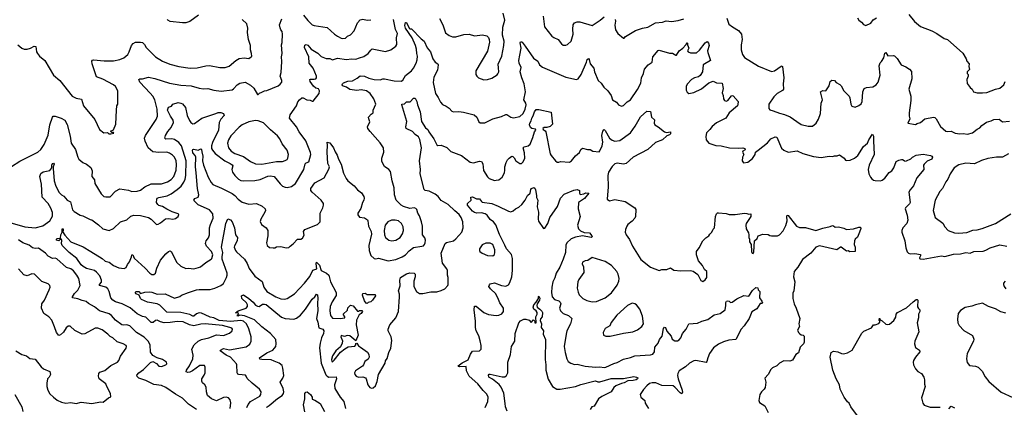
# Model space of a CAD drawing. Extents: x 1603745 to 1745082, y 385868 to 533966.
# Tile 80 of 256: x 1656797 to 1668096, y 394888 to 399332. Entities that reach past the tile are written whole.
import ezdxf

# ---------------------------------------------------------------- set-up
doc = ezdxf.new("R2010")
doc.units = 0

msp = doc.modelspace()

# ---------------------------------------------------------------- linework, layer by layer
at = {"layer": '0CON20XD'}
for points in [[(1661616, 399345), (1661654, 399274), (1661685, 399182), (1661725, 399151), (1661765, 399136), (1661804, 399134), (1661895, 399162), (1661955, 399168), (1662015, 399148), (1662108, 399158), (1662156, 399146), (1662177, 399127), (1662186, 399105), (1662188, 399075), (1662165, 398972), (1662033, 398745), (1662032, 398705), (1662042, 398685), (1662062, 398665), (1662125, 398643), (1662165, 398647), (1662215, 398663), (1662275, 398700), (1662285, 398713), (1662296, 398735), (1662291, 398781), (1662288, 398822), (1662329, 398915), (1662354, 399036), (1662356, 399085), (1662338, 399155), (1662342, 399245), (1662366, 399325), (1662346, 399406)], [(1656705, 397650), (1656799, 397711), (1657005, 397812), (1657040, 397845), (1657078, 397902), (1657124, 398007), (1657142, 398128), (1657172, 398215), (1657181, 398225), (1657205, 398228), (1657275, 398204), (1657315, 398182), (1657342, 398132), (1657376, 397996), (1657387, 397917), (1657439, 397845), (1657464, 397755), (1657476, 397735), (1657521, 397695), (1657564, 397674), (1657615, 397638), (1657630, 397600), (1657627, 397535), (1657654, 397495), (1657659, 397455), (1657732, 397335), (1657764, 397305), (1657785, 397300), (1657835, 397303), (1657895, 397368), (1657945, 397394), (1658045, 397379), (1658085, 397364), (1658146, 397366), (1658182, 397378), (1658234, 397416), (1658305, 397449), (1658425, 397452), (1658495, 397475), (1658535, 397500), (1658567, 397533), (1658594, 397606), (1658598, 397672), (1658592, 397715), (1658573, 397755), (1658550, 397780), (1658515, 397803), (1658485, 397812), (1658395, 397810), (1658325, 397819), (1658272, 397865), (1658238, 397938), (1658231, 397975), (1658240, 398005), (1658365, 398188), (1658379, 398225), (1658376, 398305), (1658349, 398415), (1658325, 398455), (1658295, 398491), (1658176, 398615), (1658163, 398645), (1658175, 398656), (1658205, 398656), (1658275, 398673), (1658347, 398657), (1658515, 398604), (1658645, 398583), (1658765, 398575), (1658855, 398549), (1658905, 398541), (1658955, 398544), (1659025, 398523), (1659111, 398511), (1659235, 398528), (1659252, 398538), (1659294, 398585), (1659324, 398605), (1659385, 398617), (1659445, 398582), (1659485, 398549), (1659525, 398474), (1659535, 398474), (1659550, 398490), (1659575, 398502), (1659606, 398516), (1659635, 398519), (1659763, 398575), (1659788, 398592), (1659806, 398615), (1659806, 398635), (1659786, 398685), (1659796, 398725), (1659806, 398854), (1659803, 398905), (1659809, 398945), (1659800, 399045), (1659808, 399072), (1659814, 399165), (1659810, 399195), (1659793, 399215), (1659785, 399240), (1659780, 399275), (1659806, 399344)], [(1659213, 394873), (1659219, 394938), (1659212, 394975), (1659195, 394995), (1659165, 395004), (1659135, 395000), (1659055, 394961), (1659000, 394985), (1658954, 395025), (1658940, 395065), (1658938, 395118), (1658923, 395145), (1658895, 395168), (1658888, 395188), (1658889, 395215), (1658915, 395255), (1658925, 395285), (1658927, 395347), (1658918, 395368), (1658865, 395366), (1658782, 395308), (1658748, 395292), (1658725, 395289), (1658706, 395296), (1658710, 395315), (1658747, 395365), (1658783, 395445), (1658787, 395487), (1658771, 395555), (1658798, 395605), (1658845, 395646), (1658885, 395666), (1658966, 395684), (1659055, 395718), (1659135, 395712), (1659205, 395737), (1659234, 395765), (1659240, 395785), (1659232, 395795), (1659207, 395805), (1659126, 395826), (1658925, 395847), (1658875, 395842), (1658795, 395822), (1658745, 395834), (1658675, 395867), (1658605, 395872), (1658525, 395860), (1658455, 395857), (1658415, 395867), (1658375, 395889), (1658356, 395884), (1658328, 395862), (1658305, 395861), (1658245, 395921), (1658205, 395930), (1658145, 395959), (1658065, 396029), (1657975, 396073), (1657897, 396097), (1657868, 396118), (1657842, 396145), (1657826, 396216), (1657808, 396248), (1657785, 396265), (1657712, 396285), (1657713, 396295), (1657736, 396324), (1657736, 396345), (1657716, 396395), (1657679, 396439), (1657656, 396456), (1657565, 396479), (1657525, 396502), (1657503, 396523), (1657455, 396595), (1657364, 396665), (1657284, 396745), (1657279, 396765), (1657281, 396801), (1657275, 396819), (1657245, 396795), (1657219, 396805), (1657218, 396815), (1657227, 396823), (1657265, 396828), (1657270, 396865), (1657283, 396895), (1657285, 396935), (1657295, 396936), (1657296, 396914), (1657290, 396905), (1657315, 396861), (1657385, 396787), (1657525, 396729), (1657613, 396673), (1657744, 396594), (1657779, 396565), (1657825, 396552), (1657875, 396513), (1657935, 396489), (1657995, 396479), (1658018, 396492), (1658033, 396525), (1658057, 396555), (1658082, 396615), (1658085, 396638), (1658095, 396637), (1658110, 396600), (1658239, 396485), (1658290, 396425), (1658315, 396410), (1658338, 396412), (1658354, 396426), (1658371, 396485), (1658412, 396575), (1658475, 396649), (1658505, 396674), (1658525, 396681), (1658536, 396675), (1658600, 396550), (1658647, 396505), (1658705, 396481), (1658735, 396484), (1658795, 396475), (1658850, 396490), (1658872, 396498), (1658935, 396550), (1658995, 396588), (1659002, 396595), (1659014, 396635), (1658997, 396675), (1658941, 396735), (1658931, 396765), (1658938, 396795), (1658965, 396833), (1658976, 396865), (1658977, 396945), (1658987, 396983), (1659019, 397055), (1659015, 397105), (1658975, 397152), (1658845, 397208), (1658799, 397255), (1658796, 397265), (1658808, 397282), (1658845, 397299), (1658853, 397325), (1658839, 397395), (1658821, 397575), (1658816, 397645), (1658820, 397755), (1658812, 397775), (1658785, 397805), (1658779, 397835), (1658785, 397844), (1658795, 397846), (1658845, 397837), (1658875, 397852), (1658883, 397843), (1658888, 397818), (1658898, 397768), (1658896, 397715), (1658908, 397665), (1658960, 397525), (1658995, 397464), (1659015, 397441), (1659115, 397399), (1659235, 397338), (1659265, 397316), (1659303, 397273), (1659350, 397240), (1659425, 397216), (1659515, 397226), (1659580, 397195), (1659614, 397164), (1659618, 397145), (1659612, 397125), (1659563, 397045), (1659557, 397017), (1659572, 396985), (1659626, 396946), (1659646, 396915), (1659646, 396854), (1659631, 396775), (1659637, 396745), (1659665, 396720), (1659705, 396716), (1659725, 396717), (1659745, 396729), (1659795, 396730), (1659855, 396718), (1659885, 396722), (1659900, 396735), (1659935, 396761), (1659985, 396816), (1660025, 396816), (1660041, 396829), (1660060, 396860), (1660054, 396905), (1660069, 396925), (1660214, 396986), (1660246, 397015), (1660246, 397115), (1660276, 397175), (1660284, 397205), (1660283, 397225), (1660258, 397265), (1660153, 397353), (1660139, 397375), (1660138, 397395), (1660185, 397461), (1660290, 397520), (1660345, 397617), (1660352, 397645), (1660335, 397685), (1660325, 397815), (1660331, 397895), (1660325, 397930), (1660355, 397919), (1660399, 397865), (1660417, 397817), (1660440, 397780), (1660454, 397735), (1660486, 397675), (1660515, 397573), (1660545, 397511), (1660564, 397484), (1660635, 397429), (1660673, 397383), (1660718, 397348), (1660746, 397305), (1660751, 397285), (1660747, 397263), (1660733, 397237), (1660711, 397169), (1660678, 397115), (1660676, 397096), (1660695, 397069), (1660755, 397059), (1660787, 397037), (1660794, 397025), (1660800, 396965), (1660830, 396905), (1660836, 396875), (1660804, 396745), (1660806, 396685), (1660825, 396629), (1660865, 396594), (1660885, 396590), (1660915, 396598), (1661025, 396568), (1661115, 396583), (1661185, 396612), (1661225, 396637), (1661265, 396681), (1661315, 396719), (1661412, 396735), (1661430, 396740), (1661444, 396755), (1661452, 396775), (1661454, 396805), (1661445, 396832), (1661421, 396865), (1661420, 396965), (1661408, 397015), (1661385, 397085), (1661366, 397115), (1661356, 397155), (1661345, 397169), (1661325, 397175), (1661275, 397167), (1661201, 397191), (1661176, 397205), (1661116, 397265), (1661099, 397325), (1661094, 397405), (1661071, 397485), (1661052, 397592), (1661034, 397614), (1660985, 397650), (1660954, 397705), (1660954, 397745), (1660976, 397815), (1660971, 397865), (1660935, 397921), (1660820, 398050), (1660791, 398085), (1660787, 398105), (1660817, 398163), (1660802, 398195), (1660801, 398215), (1660829, 398251), (1660852, 398265), (1660854, 398295), (1660884, 398365), (1660861, 398425), (1660819, 398485), (1660778, 398518), (1660715, 398527), (1660665, 398522), (1660585, 398532), (1660547, 398557), (1660500, 398575), (1660496, 398585), (1660501, 398595), (1660513, 398607), (1660562, 398628), (1660615, 398632), (1660669, 398661), (1660705, 398690), (1660755, 398683), (1660805, 398660), (1660865, 398646), (1660935, 398644), (1660965, 398656), (1660985, 398656), (1661095, 398632), (1661174, 398626), (1661195, 398640), (1661225, 398691), (1661294, 398746), (1661318, 398775), (1661346, 398834), (1661357, 398873), (1661361, 398915), (1661353, 398945), (1661351, 398995), (1661340, 399035), (1661301, 399125), (1661225, 399235), (1661218, 399265), (1661225, 399299), (1661235, 399299), (1661265, 399236), (1661275, 399228), (1661295, 399226), (1661403, 399113), (1661440, 399085), (1661475, 399011), (1661511, 398965), (1661537, 398885), (1661564, 398844), (1661594, 398825), (1661599, 398815), (1661591, 398755), (1661550, 398675), (1661542, 398612), (1661567, 398487), (1661601, 398441), (1661628, 398385)], [(1657845, 398024), (1657877, 398033), (1657875, 398040), (1657855, 398040), (1657840, 398055), (1657875, 398070), (1657900, 398135), (1657908, 398295), (1657914, 398346), (1657922, 398365), (1657923, 398515), (1657897, 398565), (1657874, 398584), (1657752, 398652), (1657678, 398678), (1657630, 398825), (1657626, 398855), (1657631, 398869), (1657645, 398873), (1657765, 398861), (1657875, 398860), (1657945, 398874), (1657993, 398895), (1658037, 398933), (1658055, 398962), (1658082, 399038), (1658100, 399060), (1658126, 399074), (1658185, 399076), (1658205, 399069), (1658228, 399048), (1658248, 399015), (1658356, 398905), (1658436, 398855), (1658521, 398821), (1658625, 398795), (1658755, 398777), (1658835, 398782), (1658935, 398804), (1658975, 398806), (1659095, 398783), (1659155, 398784), (1659201, 398799), (1659279, 398865), (1659315, 398887), (1659375, 398896), (1659425, 398888), (1659454, 398905), (1659460, 398915), (1659459, 398945), (1659446, 398985), (1659446, 399035), (1659422, 399105), (1659412, 399185), (1659417, 399237), (1659402, 399285), (1659350, 399335)], [(1658485, 397159), (1658435, 397191), (1658395, 397202), (1658382, 397212), (1658368, 397235), (1658370, 397275), (1658376, 397285), (1658395, 397294), (1658488, 397312), (1658535, 397336), (1658605, 397384), (1658649, 397425), (1658681, 397469), (1658696, 397504), (1658702, 397545), (1658708, 397715), (1658656, 397885), (1658622, 397925), (1658575, 397957), (1658545, 397968), (1658475, 397963), (1658463, 397975), (1658471, 398005), (1658498, 398052), (1658535, 398095), (1658563, 398155), (1658559, 398179), (1658527, 398225), (1658493, 398295), (1658505, 398328), (1658540, 398340), (1658556, 398364), (1658615, 398381), (1658645, 398377), (1658665, 398366), (1658699, 398325), (1658718, 398235), (1658746, 398175), (1658762, 398152), (1658785, 398139), (1658805, 398141), (1658887, 398205), (1659048, 398255), (1659075, 398269), (1659105, 398269), (1659137, 398255), (1659144, 398235), (1659107, 398193), (1659087, 398155), (1659077, 398065), (1659009, 397925), (1658999, 397885), (1659000, 397855), (1659009, 397835), (1659039, 397799), (1659153, 397713), (1659214, 397685), (1659237, 397667), (1659242, 397655), (1659231, 397615), (1659239, 397585), (1659265, 397545), (1659309, 397505), (1659335, 397490), (1659365, 397483), (1659495, 397488), (1659555, 397499), (1659645, 397539), (1659677, 397543), (1659718, 397535), (1659785, 397450), (1659815, 397425), (1659845, 397411), (1659865, 397409), (1659915, 397419), (1659961, 397455), (1660059, 397615), (1660075, 397680), (1660085, 397691), (1660116, 397704), (1660139, 397785), (1660135, 397810), (1660082, 397945), (1660006, 398045), (1659975, 398104), (1659892, 398205), (1659900, 398240), (1659972, 398345), (1659990, 398390), (1660007, 398415), (1660035, 398438), (1660052, 398435), (1660094, 398414), (1660131, 398411), (1660155, 398398), (1660165, 398400), (1660232, 398485), (1660238, 398515), (1660228, 398538), (1660195, 398547), (1660169, 398569), (1660130, 398625), (1660128, 398645), (1660135, 398651), (1660175, 398649), (1660196, 398655), (1660203, 398665), (1660204, 398685), (1660165, 398775), (1660119, 398835), (1660115, 398905), (1660066, 399015), (1660068, 399042), (1660085, 399047), (1660105, 399040), (1660143, 398993), (1660217, 398947), (1660255, 398910), (1660315, 398886), (1660355, 398887), (1660385, 398872), (1660445, 398891), (1660547, 398877), (1660605, 398883), (1660655, 398878), (1660696, 398894), (1660745, 398912), (1660795, 398943), (1660825, 398984), (1660843, 398997), (1660995, 398969), (1661055, 398986), (1661112, 399028), (1661124, 399046), (1661123, 399125), (1661132, 399175), (1661109, 399219), (1661085, 399335)], [(1658848, 399385), (1658749, 399311), (1658705, 399296), (1658664, 399296), (1658523, 399313), (1658498, 399325), (1658490, 399335)], [(1660055, 399384), (1660104, 399324), (1660155, 399274), (1660175, 399264), (1660325, 399241), (1660409, 399165), (1660444, 399144), (1660485, 399119), (1660506, 399116), (1660535, 399122), (1660558, 399142), (1660595, 399160), (1660635, 399203), (1660674, 399295), (1660705, 399330), (1660735, 399339), (1660785, 399328), (1660825, 399332)], [(1662803, 399373), (1662820, 399250), (1662902, 399142), (1662925, 399127), (1662977, 399107), (1663015, 399057), (1663035, 399042), (1663065, 399040), (1663085, 399048), (1663126, 399085), (1663148, 399168), (1663144, 399225), (1663148, 399272), (1663164, 399296), (1663195, 399308), (1663225, 399307), (1663365, 399266), (1663457, 399325), (1663504, 399365)], [(1663631, 399335), (1663636, 399315), (1663628, 399268), (1663636, 399215), (1663661, 399175), (1663725, 399120), (1663735, 399120), (1663749, 399141), (1663865, 399209), (1663946, 399236), (1664005, 399247), (1664095, 399296), (1664175, 399303), (1664215, 399319), (1664275, 399313), (1664355, 399322), (1664419, 399341)], [(1664910, 399350), (1664935, 399280), (1664975, 399252), (1665045, 399209), (1665081, 399165), (1665087, 399107), (1665077, 399045), (1665078, 398985), (1665090, 398935), (1665115, 398899), (1665275, 398799), (1665425, 398738), (1665457, 398745), (1665535, 398800), (1665545, 398802), (1665552, 398795), (1665567, 398665), (1665558, 398595), (1665562, 398535), (1665551, 398519), (1665489, 398485), (1665451, 398449), (1665392, 398365), (1665392, 398315), (1665405, 398297), (1665445, 398288), (1665515, 398259), (1665575, 398244), (1665639, 398219), (1665715, 398164), (1665765, 398130), (1665845, 398110), (1665895, 398112), (1665936, 398145), (1665965, 398190), (1665985, 398255), (1665996, 398374), (1666009, 398415), (1665988, 398505), (1666015, 398520), (1666048, 398515), (1666087, 398573), (1666099, 398625), (1666115, 398640), (1666148, 398635), (1666165, 398613), (1666209, 398589), (1666224, 398574), (1666254, 398515), (1666314, 398455), (1666322, 398435), (1666333, 398363), (1666345, 398340), (1666385, 398329), (1666425, 398347), (1666452, 398368), (1666464, 398396), (1666471, 398505), (1666487, 398543), (1666514, 398556), (1666588, 398562), (1666624, 398586), (1666648, 398615), (1666672, 398695), (1666661, 398805), (1666672, 398838), (1666685, 398853), (1666712, 398895), (1666725, 398950), (1666735, 398957), (1666758, 398918), (1666825, 398922), (1666837, 398917), (1666868, 398888), (1666914, 398814), (1666965, 398793), (1667008, 398765), (1667030, 398740), (1667036, 398655), (1667001, 398535), (1667023, 398455), (1667023, 398405), (1667004, 398265), (1667004, 398225), (1667011, 398195), (1666990, 398145), (1667075, 398130), (1667096, 398144), (1667133, 398155), (1667185, 398196), (1667285, 398216), (1667300, 398210), (1667314, 398195), (1667365, 398109), (1667425, 398056), (1667445, 398050), (1667485, 398054), (1667533, 398033), (1667586, 398024), (1667625, 398026), (1667675, 398019), (1667732, 398035), (1667785, 398078), (1667815, 398092), (1667839, 398121), (1667892, 398158), (1667945, 398172), (1667975, 398188), (1668035, 398191), (1668077, 398163), (1668155, 398170)], [(1666411, 399355), (1666426, 399325), (1666457, 399305), (1666479, 399279), (1666505, 399264), (1666566, 399294), (1666590, 399330), (1666629, 399355)], [(1667001, 399391), (1667065, 399310), (1667136, 399256), (1667264, 399204), (1667323, 399173), (1667405, 399118), (1667445, 399106), (1667619, 398949), (1667660, 398885), (1667666, 398856), (1667694, 398825), (1667690, 398795), (1667697, 398763), (1667670, 398735), (1667670, 398715), (1667680, 398705), (1667680, 398685), (1667664, 398646), (1667670, 398600), (1667704, 398554), (1667726, 398536), (1667744, 398504), (1667785, 398492), (1667845, 398494)], [(1661628, 398385), (1661650, 398360), (1661691, 398341), (1661725, 398317), (1661755, 398283), (1661776, 398276), (1661835, 398279), (1661892, 398272), (1662012, 398242), (1662043, 398213), (1662065, 398160), (1662081, 398151), (1662135, 398148), (1662225, 398196), (1662325, 398222), (1662375, 398246), (1662386, 398246), (1662435, 398214), (1662465, 398208), (1662535, 398221), (1662573, 398257), (1662598, 398305), (1662611, 398355), (1662606, 398375), (1662583, 398415), (1662600, 398505), (1662588, 398595), (1662558, 398665), (1662542, 398735), (1662551, 398785), (1662529, 398835), (1662526, 398864), (1662536, 398924), (1662552, 399005), (1662542, 399068), (1662545, 399077), (1662555, 399079), (1662565, 399074), (1662599, 399029), (1662692, 398892), (1662742, 398855), (1662764, 398814), (1662795, 398789), (1663065, 398672), (1663185, 398647), (1663207, 398655), (1663241, 398705), (1663302, 398845), (1663309, 398875), (1663325, 398887), (1663334, 398875), (1663344, 398825), (1663384, 398775), (1663393, 398733), (1663436, 398636), (1663468, 398605), (1663500, 398560), (1663547, 398517), (1663584, 398464), (1663598, 398415), (1663645, 398388), (1663667, 398357), (1663705, 398342), (1663725, 398349), (1663769, 398391), (1663805, 398415), (1663887, 398533), (1663924, 398605), (1663931, 398665), (1663954, 398715), (1663966, 398764), (1664008, 398815), (1664054, 398846), (1664064, 398905), (1664125, 398978), (1664135, 398981), (1664255, 398948), (1664287, 398947), (1664325, 398926), (1664335, 398926), (1664363, 398975), (1664406, 399004), (1664442, 399045), (1664455, 399072), (1664462, 399065), (1664462, 399045), (1664476, 399005), (1664460, 398975), (1664468, 398965), (1664495, 398954), (1664565, 398953), (1664598, 398982), (1664665, 399066), (1664685, 399081), (1664703, 399065), (1664708, 399038), (1664691, 398975), (1664694, 398956), (1664723, 398865), (1664642, 398815), (1664634, 398735), (1664606, 398694), (1664585, 398678), (1664540, 398665), (1664505, 398648), (1664457, 398593), (1664444, 398565), (1664446, 398525), (1664455, 398502), (1664476, 398486), (1664535, 398496), (1664622, 398538), (1664705, 398610), (1664755, 398628), (1664795, 398608), (1664860, 398605), (1664870, 398545), (1664860, 398495), (1664870, 398465), (1664873, 398425), (1664884, 398404), (1664905, 398400), (1664924, 398406), (1664965, 398460), (1664975, 398463), (1664985, 398459), (1665040, 398395), (1665042, 398385), (1665035, 398345), (1664940, 398265), (1664901, 398205), (1664795, 398151), (1664742, 398108), (1664716, 398075), (1664680, 398035), (1664672, 397992), (1664676, 397956), (1664705, 397916), (1664785, 397891), (1664846, 397887), (1664942, 397862), (1665045, 397858), (1665095, 397862), (1665117, 397855), (1665121, 397839), (1665094, 397826), (1665090, 397815), (1665107, 397785), (1665093, 397757), (1665088, 397715), (1665102, 397692), (1665151, 397699), (1665205, 397740), (1665237, 397785), (1665240, 397815), (1665273, 397835), (1665379, 397921), (1665416, 397965), (1665465, 397990), (1665486, 397985), (1665540, 397860), (1665566, 397836), (1665615, 397814), (1665718, 397828), (1665785, 397798), (1665905, 397764), (1665995, 397752), (1666086, 397766), (1666125, 397762), (1666148, 397772), (1666179, 397771), (1666205, 397782), (1666260, 397745), (1666275, 397722), (1666285, 397718), (1666328, 397722), (1666378, 397745), (1666414, 397775), (1666480, 397880), (1666526, 397915), (1666541, 397955), (1666585, 398020), (1666596, 397996), (1666593, 397945), (1666604, 397785), (1666545, 397663), (1666534, 397615), (1666542, 397565), (1666560, 397525), (1666575, 397509), (1666595, 397494), (1666615, 397489), (1666675, 397486), (1666695, 397492), (1666726, 397514), (1666775, 397579), (1666805, 397598), (1666828, 397635), (1666856, 397705), (1666885, 397722), (1666915, 397728), (1666928, 397728), (1666945, 397719), (1666955, 397711), (1666975, 397713), (1667023, 397737), (1667041, 397755), (1667085, 397779), (1667165, 397792), (1667247, 397777), (1667265, 397768), (1667272, 397755), (1667264, 397735), (1667211, 397709), (1667176, 397675), (1667170, 397665), (1667174, 397615), (1667091, 397519), (1667055, 397427), (1667017, 397383), (1667001, 397355), (1667014, 397235), (1667009, 397221), (1666962, 397175), (1666960, 397165), (1666981, 397091), (1666990, 397035), (1666979, 396995), (1666930, 396945), (1666920, 396915), (1666920, 396895), (1666956, 396795), (1666964, 396715), (1666980, 396670), (1666995, 396654), (1667015, 396646), (1667069, 396651), (1667135, 396639), (1667136, 396625), (1667123, 396603), (1667122, 396595), (1667130, 396590), (1667165, 396586), (1667375, 396623), (1667415, 396617), (1667512, 396645), (1667595, 396647), (1667655, 396662), (1667705, 396656), (1667745, 396674), (1667855, 396680), (1667882, 396688), (1667935, 396718), (1668045, 396752), (1668124, 396734)], [(1656775, 399044), (1656823, 399005), (1656850, 398995), (1656885, 398996), (1656920, 399005), (1656965, 399028), (1656984, 399024), (1656992, 398965), (1657001, 398945), (1657025, 398914), (1657086, 398865), (1657187, 398695), (1657258, 398635), (1657399, 398455), (1657445, 398431), (1657505, 398423), (1657531, 398345), (1657658, 398188), (1657712, 398075), (1657764, 398034), (1657805, 398040), (1657822, 398025), (1657845, 398024)], [(1667845, 398494), (1667895, 398498), (1667993, 398537), (1668045, 398548), (1668090, 398585), (1668107, 398623)], [(1659464, 395164), (1659407, 395217), (1659398, 395245), (1659388, 395258), (1659313, 395263), (1659300, 395270), (1659294, 395284), (1659290, 395375), (1659284, 395385), (1659215, 395465), (1659165, 395486), (1659096, 395535), (1659100, 395545), (1659135, 395561), (1659205, 395548), (1659395, 395581), (1659438, 395612), (1659454, 395645), (1659455, 395695), (1659428, 395788), (1659401, 395845), (1659367, 395875), (1659335, 395885), (1659215, 395873), (1659085, 395883), (1659025, 395913), (1658982, 395922), (1658925, 395948), (1658885, 395967), (1658855, 395970), (1658825, 395959), (1658795, 395935), (1658785, 395935), (1658751, 395951), (1658645, 395974), (1658485, 395980), (1658405, 396061), (1658375, 396074), (1658265, 396093), (1658195, 396124), (1658183, 396135), (1658168, 396175), (1658135, 396190), (1658122, 396205), (1658134, 396216), (1658165, 396217), (1658185, 396193), (1658235, 396210), (1658286, 396213), (1658315, 396209), (1658375, 396185), (1658465, 396189), (1658575, 396141), (1658635, 396160), (1658656, 396174), (1658736, 396206), (1658828, 396235), (1658855, 396238), (1658985, 396240), (1659035, 396253), (1659105, 396283), (1659135, 396309), (1659172, 396375), (1659180, 396405), (1659177, 396425), (1659121, 396585), (1659120, 396615), (1659129, 396665), (1659115, 396725), (1659161, 396995), (1659185, 397048), (1659215, 397038), (1659236, 397015), (1659264, 396945), (1659275, 396865), (1659297, 396835), (1659292, 396795), (1659261, 396739), (1659260, 396725), (1659275, 396687), (1659285, 396669), (1659376, 396585), (1659406, 396536), (1659432, 396478), (1659495, 396392), (1659579, 396329), (1659600, 396265), (1659635, 396216), (1659735, 396156), (1659795, 396133), (1659835, 396128), (1659865, 396136), (1659950, 396190), (1660067, 396313), (1660125, 396388), (1660160, 396460), (1660206, 396474), (1660200, 396535), (1660205, 396554), (1660236, 396516), (1660255, 396455), (1660318, 396428), (1660343, 396405), (1660365, 396326), (1660430, 396205), (1660428, 396172), (1660384, 396096), (1660361, 396045), (1660355, 395995), (1660365, 395940), (1660385, 395911), (1660475, 395908), (1660530, 395915), (1660530, 395925), (1660510, 395955), (1660558, 396002), (1660562, 396028), (1660595, 396060), (1660625, 396050), (1660675, 395990), (1660685, 395990), (1660695, 396000), (1660725, 396000), (1660730, 395985), (1660715, 395962), (1660693, 395947), (1660664, 395886), (1660658, 395835), (1660681, 395715), (1660655, 395650), (1660587, 395707), (1660555, 395710), (1660525, 395699), (1660485, 395710), (1660484, 395695), (1660501, 395651), (1660499, 395625), (1660477, 395583), (1660424, 395535), (1660385, 395480), (1660374, 395435), (1660378, 395415), (1660385, 395411), (1660405, 395427), (1660479, 395521), (1660530, 395560), (1660568, 395582), (1660642, 395588), (1660653, 395605), (1660655, 395620), (1660665, 395622), (1660684, 395594), (1660707, 395577), (1660789, 395519), (1660804, 395495), (1660808, 395465), (1660795, 395442), (1660758, 395415), (1660743, 395375), (1660730, 395360), (1660651, 395305), (1660641, 395285), (1660644, 395265), (1660659, 395245), (1660685, 395234), (1660735, 395239), (1660765, 395228), (1660774, 395214), (1660792, 395145), (1660815, 395114), (1660835, 395107), (1660855, 395110), (1660880, 395135), (1660900, 395185), (1660913, 395265), (1660992, 395395), (1660995, 395420), (1661014, 395446), (1661034, 395515), (1661056, 395565), (1661066, 395656), (1661059, 395695), (1661027, 395765), (1661026, 395784), (1661045, 395833), (1661112, 395915), (1661143, 395985), (1661157, 396155), (1661157, 396185), (1661146, 396225), (1661162, 396282), (1661159, 396345), (1661168, 396375), (1661235, 396418), (1661275, 396431), (1661325, 396426), (1661334, 396414), (1661336, 396386), (1661322, 396335), (1661321, 396275), (1661349, 396215), (1661384, 396194), (1661425, 396194), (1661515, 396211), (1661585, 396214), (1661635, 396226), (1661674, 396246), (1661711, 396285), (1661716, 396296), (1661716, 396375), (1661708, 396405), (1661707, 396455), (1661700, 396475), (1661651, 396541), (1661634, 396655), (1661680, 396765), (1661694, 396776), (1661775, 396798), (1661801, 396819), (1661871, 396895), (1661886, 396945), (1661881, 397015), (1661862, 397065), (1661840, 397100), (1661791, 397141), (1661715, 397215), (1661635, 397261), (1661598, 397305), (1661565, 397332), (1661495, 397368), (1661452, 397375), (1661437, 397387), (1661392, 397565), (1661396, 397615), (1661384, 397715), (1661408, 397865), (1661388, 397958), (1661375, 397989), (1661335, 398017), (1661305, 398051), (1661233, 398085), (1661230, 398105), (1661239, 398165), (1661181, 398355), (1661182, 398365), (1661212, 398368), (1661235, 398390), (1661278, 398392), (1661317, 398433), (1661335, 398434), (1661354, 398396), (1661362, 398355), (1661392, 398275), (1661410, 398165), (1661454, 398094), (1661482, 398072), (1661492, 398045), (1661549, 397965), (1661585, 397896), (1661595, 397891), (1661635, 397894), (1661698, 397868), (1661745, 397822), (1661866, 397776), (1661968, 397698), (1662005, 397692), (1662075, 397709), (1662095, 397706), (1662111, 397681), (1662121, 397605), (1662165, 397531), (1662185, 397511), (1662245, 397490), (1662265, 397491), (1662295, 397498), (1662335, 397525), (1662360, 397575), (1662366, 397607), (1662366, 397645), (1662381, 397695), (1662395, 397726), (1662416, 397744), (1662445, 397766), (1662455, 397763), (1662470, 397750), (1662490, 397715), (1662535, 397683), (1662557, 397683), (1662576, 397704), (1662592, 397745), (1662590, 397805), (1662576, 397865), (1662588, 397875), (1662633, 397887), (1662654, 397906), (1662687, 397983), (1662704, 398045), (1662722, 398065), (1662716, 398076), (1662675, 398084), (1662660, 398095), (1662647, 398125), (1662650, 398145), (1662667, 398173), (1662673, 398205), (1662690, 398230), (1662703, 398275), (1662725, 398303), (1662755, 398302), (1662895, 398272), (1662910, 398135), (1662885, 398107), (1662845, 398097), (1662815, 398098), (1662800, 398085), (1662804, 398074), (1662828, 398058), (1662833, 398045), (1662886, 397795), (1662895, 397774), (1662944, 397715), (1662965, 397698), (1662985, 397698), (1663005, 397707), (1663105, 397699), (1663131, 397715), (1663175, 397772), (1663220, 397810), (1663237, 397843), (1663255, 397859), (1663314, 397844), (1663345, 397844), (1663375, 397824), (1663445, 397817), (1663455, 397827), (1663483, 397887), (1663488, 397928), (1663478, 398005), (1663490, 398055), (1663501, 398069), (1663505, 398072), (1663515, 398060), (1663566, 397975), (1663595, 397951), (1663625, 397938), (1663685, 397949), (1663806, 398034), (1663859, 398111), (1663921, 398219), (1663995, 398282), (1664035, 398280), (1664046, 398216), (1664082, 398185), (1664077, 398145), (1664086, 398126), (1664124, 398104), (1664195, 398046), (1664219, 398039), (1664265, 398046), (1664264, 398025), (1664255, 398013), (1664225, 398002), (1664172, 397955), (1664095, 397924), (1664005, 397845), (1663838, 397755), (1663755, 397684), (1663725, 397674), (1663655, 397687), (1663625, 397678), (1663595, 397649), (1663554, 397585), (1663545, 397545), (1663549, 397415), (1663540, 397275), (1663565, 397256), (1663625, 397269), (1663745, 397248), (1663856, 397176), (1663867, 397155), (1663863, 397075), (1663856, 397055), (1663827, 397023), (1663776, 396984), (1663763, 396965), (1663749, 396925), (1663747, 396895), (1663756, 396866), (1663794, 396814), (1663828, 396735), (1663925, 396582), (1664036, 396496), (1664135, 396458), (1664165, 396468), (1664225, 396468), (1664265, 396488), (1664305, 396462), (1664385, 396453), (1664495, 396458), (1664525, 396449), (1664580, 396410), (1664612, 396342), (1664635, 396332), (1664665, 396350), (1664683, 396375), (1664682, 396445), (1664655, 396468), (1664634, 396514), (1664586, 396566), (1664563, 396635), (1664563, 396675), (1664595, 396718), (1664638, 396795), (1664670, 396830), (1664706, 396854), (1664715, 396872), (1664738, 396895), (1664755, 396932), (1664770, 396945), (1664783, 397077), (1664792, 397108), (1664805, 397117), (1664816, 397116), (1664905, 397110), (1664940, 397100), (1665007, 397097), (1665115, 397114), (1665142, 397112), (1665165, 397102), (1665188, 397108), (1665189, 397075), (1665132, 396995), (1665128, 396975), (1665133, 396933), (1665160, 396890), (1665166, 396866), (1665163, 396835), (1665173, 396815), (1665173, 396785), (1665192, 396755), (1665194, 396674), (1665204, 396654), (1665215, 396650), (1665223, 396667), (1665228, 396795), (1665258, 396825), (1665272, 396855), (1665325, 396872), (1665385, 396870), (1665405, 396857), (1665424, 396854), (1665495, 396856), (1665515, 396866), (1665557, 396913), (1665589, 396971), (1665604, 397025), (1665599, 397075), (1665605, 397090), (1665615, 397088), (1665711, 396965), (1665745, 396951), (1665815, 396949), (1665935, 396917), (1666015, 396942), (1666099, 396961), (1666125, 396972), (1666135, 396970), (1666155, 396953), (1666195, 396959), (1666254, 396944), (1666285, 396927), (1666365, 396936), (1666425, 396954), (1666445, 396952), (1666448, 396938), (1666435, 396895), (1666410, 396840), (1666385, 396816), (1666376, 396795), (1666374, 396755), (1666384, 396725), (1666386, 396674), (1666325, 396670), (1666305, 396682), (1666285, 396680), (1666225, 396723), (1666215, 396723), (1666175, 396694), (1665975, 396741), (1665935, 396726), (1665876, 396654), (1665779, 396581), (1665725, 396495), (1665685, 396446), (1665676, 396386), (1665691, 396325), (1665680, 396225), (1665671, 396195), (1665670, 396135), (1665684, 396075)], [(1659575, 397675), (1659745, 397706), (1659815, 397708), (1659845, 397716), (1659865, 397728), (1659876, 397744), (1659883, 397785), (1659868, 397835), (1659808, 397908), (1659783, 397965), (1659755, 398000), (1659675, 398068), (1659595, 398149), (1659535, 398172), (1659504, 398176), (1659425, 398161), (1659352, 398128), (1659315, 398099), (1659221, 397999), (1659194, 397955), (1659181, 397915), (1659195, 397865), (1659224, 397824), (1659268, 397798), (1659365, 397765), (1659445, 397708), (1659505, 397678), (1659575, 397675)], [(1668145, 397793), (1668075, 397757), (1668008, 397758), (1667905, 397742), (1667835, 397719), (1667755, 397681), (1667655, 397688), (1667575, 397669), (1667520, 397635), (1667474, 397565), (1667449, 397505), (1667425, 397473), (1667385, 397395), (1667355, 397362), (1667301, 397265), (1667280, 397145), (1667304, 397064), (1667390, 397000), (1667415, 396958), (1667452, 396915), (1667525, 396887), (1667574, 396884), (1667665, 396894), (1667735, 396921), (1667785, 396922), (1667842, 396938), (1667995, 396994), (1668172, 397108)], [(1656685, 397006), (1656855, 396956), (1656975, 396945), (1657062, 396968), (1657142, 397025), (1657172, 397078), (1657175, 397121), (1657155, 397173), (1657123, 397225), (1657057, 397297), (1657048, 397445), (1657027, 397533), (1657041, 397569), (1657065, 397589), (1657145, 397603), (1657168, 397635), (1657168, 397665), (1657175, 397683), (1657187, 397687), (1657192, 397675), (1657180, 397645), (1657180, 397625), (1657194, 397484), (1657211, 397425), (1657251, 397351), (1657276, 397326), (1657305, 397310), (1657344, 397264), (1657380, 397245), (1657404, 397154), (1657423, 397133), (1657493, 397093), (1657522, 397085), (1657605, 397041), (1657625, 397036), (1657702, 396982), (1657753, 396933), (1657824, 396914), (1657873, 396937), (1657954, 397016), (1658025, 397036), (1658071, 397079), (1658107, 397093), (1658185, 397089), (1658275, 397064), (1658305, 397044), (1658366, 396984), (1658385, 396987), (1658415, 397002), (1658470, 397050), (1658505, 397054), (1658555, 397046), (1658586, 397054), (1658617, 397075), (1658625, 397098), (1658616, 397106), (1658548, 397128), (1658485, 397159)], [(1662137, 394885), (1662171, 394955), (1662172, 395005), (1662158, 395038), (1662115, 395081), (1662055, 395159), (1661956, 395246), (1661925, 395305), (1661919, 395355), (1661845, 395352), (1661834, 395355), (1661830, 395365), (1661873, 395397), (1661945, 395431), (1661972, 395498), (1661995, 395531), (1662073, 395537), (1662092, 395555), (1662094, 395595), (1662081, 395651), (1662066, 395706), (1662036, 395766), (1662026, 395805), (1662029, 395875), (1662011, 396005), (1662015, 396047), (1662035, 396049), (1662124, 395975), (1662176, 395954), (1662265, 395941), (1662295, 395943), (1662329, 395961), (1662350, 395985), (1662348, 396025), (1662306, 396085), (1662293, 396125), (1662260, 396190), (1662200, 396245), (1662182, 396275), (1662187, 396293), (1662197, 396303), (1662245, 396314), (1662325, 396283), (1662375, 396276), (1662407, 396293), (1662422, 396318), (1662445, 396385), (1662452, 396455), (1662453, 396595), (1662439, 396639), (1662384, 396705), (1662365, 396746), (1662305, 396870), (1662261, 396981), (1662235, 397015), (1662195, 397043), (1662163, 397093), (1662137, 397107), (1662095, 397117), (1662044, 397114), (1662015, 397122), (1661995, 397137), (1661936, 397205), (1661936, 397224), (1661977, 397263), (1661973, 397297), (1661995, 397302), (1662039, 397279), (1662075, 397280), (1662095, 397248), (1662105, 397242), (1662215, 397223), (1662289, 397195), (1662405, 397136), (1662435, 397129), (1662461, 397139), (1662488, 397162), (1662525, 397181), (1662558, 397212), (1662599, 397265), (1662623, 397317), (1662656, 397345), (1662661, 397385), (1662669, 397395), (1662697, 397407), (1662709, 397399), (1662715, 397382), (1662729, 397315), (1662726, 397295), (1662742, 397265), (1662734, 397185), (1662749, 397125), (1662746, 397045), (1662752, 397022), (1662807, 396937), (1662825, 396943), (1662857, 396995), (1662881, 397065), (1662970, 397190), (1663005, 397285), (1663045, 397330), (1663155, 397379), (1663195, 397386), (1663220, 397375), (1663220, 397345), (1663228, 397328), (1663270, 397335), (1663294, 397346), (1663330, 397345), (1663277, 397283), (1663208, 397235), (1663206, 397164), (1663227, 397075), (1663200, 396975), (1663211, 396935), (1663232, 396912), (1663275, 396891), (1663335, 396890), (1663362, 396855), (1663365, 396842), (1663355, 396836), (1663255, 396853), (1663175, 396837), (1663125, 396818), (1663077, 396775), (1663065, 396748), (1663059, 396665), (1663035, 396585), (1662996, 396494), (1662953, 396425), (1662939, 396371), (1662917, 396325), (1662902, 396265), (1662899, 396205), (1662908, 396155), (1662934, 396125), (1662985, 396109), (1663001, 396095), (1663006, 396075), (1662992, 396025), (1663005, 395993), (1663033, 395965), (1663095, 395939), (1663134, 395905), (1663117, 395845), (1663077, 395765), (1663069, 395725), (1663047, 395585), (1663056, 395515), (1663074, 395445), (1663092, 395415), (1663123, 395393), (1663165, 395380), (1663195, 395381), (1663285, 395358), (1663405, 395347), (1663455, 395353), (1663505, 395346), (1663525, 395349), (1663615, 395391), (1663655, 395403), (1663728, 395442), (1663805, 395458), (1663855, 395477), (1664035, 395488), (1664064, 395496), (1664083, 395525), (1664084, 395576), (1664124, 395625), (1664140, 395665), (1664168, 395705), (1664185, 395792), (1664195, 395808), (1664209, 395805), (1664225, 395763), (1664274, 395705), (1664285, 395670), (1664315, 395652), (1664345, 395652), (1664365, 395662), (1664384, 395685), (1664404, 395735), (1664447, 395783), (1664476, 395844), (1664575, 395852), (1664625, 395876), (1664695, 395894), (1664765, 395949), (1664836, 395964), (1664893, 396005), (1664902, 396055), (1664899, 396091), (1664908, 396105), (1664925, 396110), (1664940, 396105), (1664955, 396090), (1664974, 396094), (1665027, 396133), (1665105, 396170), (1665165, 396161), (1665205, 396229), (1665245, 396262), (1665269, 396259), (1665272, 396235), (1665290, 396215), (1665286, 396145), (1665315, 396107), (1665322, 396085), (1665315, 396078), (1665295, 396077), (1665255, 396016), (1665198, 395982), (1665168, 395905), (1665109, 395821), (1665075, 395785), (1665015, 395666), (1664935, 395659), (1664875, 395640), (1664818, 395612), (1664760, 395570), (1664714, 395506), (1664692, 395455), (1664684, 395415), (1664675, 395402), (1664555, 395423), (1664535, 395420), (1664485, 395396), (1664438, 395352), (1664365, 395305), (1664348, 395275), (1664345, 395252), (1664352, 395215), (1664400, 395085), (1664402, 395058), (1664395, 395044), (1664375, 395054), (1664315, 395121), (1664295, 395133), (1664165, 395139), (1664098, 395168), (1664055, 395169), (1664025, 395160), (1663993, 395135), (1663955, 395094), (1663917, 395035), (1663925, 395005), (1663969, 394965), (1663976, 394935), (1664012, 394875)], [(1661068, 396798), (1661115, 396803), (1661165, 396835), (1661191, 396879), (1661203, 396915), (1661199, 396959), (1661180, 396995), (1661145, 397025), (1661105, 397035), (1661065, 397035), (1661021, 397015), (1660992, 396975), (1660978, 396915), (1660982, 396865), (1660995, 396835), (1661035, 396806), (1661068, 396798)], [(1658825, 394862), (1658736, 394926), (1658665, 394993), (1658587, 395037), (1658475, 395117), (1658425, 395138), (1658335, 395148), (1658243, 395195), (1658165, 395222), (1658145, 395243), (1658142, 395255), (1658166, 395285), (1658217, 395323), (1658297, 395403), (1658325, 395412), (1658369, 395389), (1658395, 395361), (1658425, 395356), (1658476, 395375), (1658484, 395385), (1658481, 395405), (1658435, 395438), (1658375, 395457), (1658324, 395484), (1658300, 395520), (1658296, 395605), (1658271, 395645), (1658225, 395694), (1658136, 395745), (1658061, 395821), (1658025, 395832), (1657985, 395829), (1657969, 395835), (1657895, 395888), (1657850, 395940), (1657825, 395959), (1657715, 395995), (1657655, 396039), (1657588, 396078), (1657561, 396101), (1657514, 396114), (1657465, 396132), (1657404, 396145), (1657404, 396155), (1657427, 396193), (1657465, 396231), (1657493, 396285), (1657476, 396365), (1657454, 396405), (1657415, 396454), (1657385, 396475), (1657335, 396491), (1657225, 396592), (1657205, 396598), (1657175, 396596), (1657125, 396621), (1657094, 396655), (1657015, 396712), (1656975, 396710), (1656945, 396717), (1656905, 396749), (1656833, 396773), (1656785, 396809)], [(1662225, 396624), (1662245, 396642), (1662250, 396665), (1662249, 396695), (1662226, 396756), (1662195, 396770), (1662148, 396772), (1662105, 396750), (1662072, 396705), (1662072, 396685), (1662079, 396675), (1662105, 396656), (1662165, 396629), (1662225, 396624)], [(1663365, 396099), (1663415, 396101), (1663515, 396144), (1663588, 396202), (1663655, 396287), (1663674, 396335), (1663676, 396366), (1663666, 396415), (1663651, 396445), (1663590, 396515), (1663515, 396561), (1663365, 396607), (1663315, 396572), (1663285, 396569), (1663256, 396554), (1663250, 396535), (1663269, 396499), (1663270, 396435), (1663213, 396355), (1663203, 396325), (1663196, 396255), (1663205, 396208), (1663218, 396178), (1663261, 396135), (1663305, 396114), (1663365, 396099)], [(1656755, 395534), (1656822, 395492), (1656875, 395479), (1656915, 395449), (1656975, 395439), (1657045, 395351), (1657071, 395331), (1657145, 395297), (1657150, 395265), (1657136, 395235), (1657117, 395215), (1657109, 395165), (1657108, 395125), (1657119, 395085), (1657145, 395044), (1657186, 395006), (1657229, 394969), (1657277, 394947), (1657325, 394937), (1657385, 394943), (1657445, 394931), (1657502, 394948), (1657625, 394933), (1657725, 394950), (1657755, 394949), (1657815, 394997), (1657842, 395008), (1657840, 395045), (1657797, 395125), (1657785, 395158), (1657711, 395215), (1657701, 395245), (1657704, 395275), (1657718, 395292), (1657775, 395312), (1657845, 395368), (1657919, 395405), (1657936, 395424), (1657956, 395475), (1658021, 395565), (1658024, 395585), (1658019, 395595), (1657985, 395616), (1657915, 395638), (1657866, 395686), (1657835, 395699), (1657808, 395728), (1657745, 395775), (1657695, 395794), (1657665, 395794), (1657545, 395731), (1657515, 395726), (1657429, 395769), (1657377, 395817), (1657355, 395819), (1657331, 395799), (1657299, 395751), (1657265, 395721), (1657245, 395713), (1657219, 395745), (1657195, 395812), (1657165, 395886), (1657131, 395925), (1657076, 395965), (1657046, 396025), (1657053, 396075), (1657082, 396115), (1657136, 396235), (1657146, 396265), (1657144, 396285), (1657124, 396304), (1657051, 396331), (1656968, 396415), (1656935, 396418), (1656885, 396396), (1656845, 396408), (1656784, 396474)], [(1668106, 396334), (1668087, 396313), (1668086, 396295), (1668093, 396275), (1668115, 396246)], [(1659630, 394885), (1659636, 394895), (1659660, 394910), (1659755, 394988), (1659808, 395022), (1659824, 395045), (1659829, 395065), (1659820, 395105), (1659786, 395175), (1659817, 395223), (1659827, 395253), (1659818, 395338), (1659808, 395368), (1659775, 395396), (1659716, 395416), (1659684, 395434), (1659575, 395435), (1659552, 395442), (1659550, 395455), (1659635, 395512), (1659701, 395545), (1659723, 395565), (1659736, 395585), (1659742, 395615), (1659736, 395665), (1659676, 395735), (1659575, 395810), (1659493, 395893), (1659377, 395937), (1659325, 395944), (1659300, 395935), (1659293, 395945), (1659310, 395955), (1659308, 395965), (1659295, 395972), (1659272, 395972), (1659305, 395993), (1659395, 396026), (1659413, 396045), (1659413, 396065), (1659401, 396085), (1659347, 396135), (1659344, 396165), (1659365, 396179), (1659425, 396137), (1659475, 396095), (1659505, 396059), (1659525, 396048), (1659547, 396043), (1659585, 396069), (1659605, 396072), (1659625, 396068), (1659801, 395921), (1659845, 395906), (1659945, 395897), (1659975, 395909), (1660019, 395945), (1660078, 396015), (1660152, 396128), (1660185, 396153), (1660205, 396187), (1660215, 396178), (1660219, 396135), (1660214, 396084), (1660217, 395995), (1660202, 395908), (1660217, 395865), (1660229, 395799), (1660275, 395784), (1660289, 395765), (1660284, 395735), (1660261, 395685), (1660245, 395625), (1660239, 395571), (1660255, 395395), (1660311, 395261), (1660325, 395244), (1660345, 395235), (1660429, 395239), (1660432, 395215), (1660410, 395145), (1660413, 395105), (1660475, 395006), (1660516, 394955), (1660537, 394875)], [(1660785, 396080), (1660772, 396082), (1660755, 396110), (1660730, 396175), (1660735, 396192), (1660760, 396195), (1660785, 396182), (1660875, 396182), (1660880, 396165), (1660846, 396115), (1660825, 396097), (1660795, 396090), (1660785, 396080)], [(1662391, 394845), (1662373, 394893), (1662368, 394932), (1662352, 395052), (1662321, 395121), (1662298, 395148), (1662222, 395212), (1662182, 395235), (1662176, 395255), (1662183, 395267), (1662195, 395270), (1662335, 395236), (1662365, 395239), (1662385, 395254), (1662400, 395285), (1662399, 395405), (1662431, 395495), (1662439, 395585), (1662480, 395645), (1662482, 395735), (1662524, 395855), (1662545, 395880), (1662583, 395897), (1662605, 395900), (1662645, 395888), (1662665, 395860), (1662695, 395890), (1662707, 395877), (1662708, 395855), (1662725, 395855), (1662721, 395925), (1662735, 395958), (1662735, 395975), (1662725, 395994), (1662696, 396015), (1662690, 396035), (1662696, 396065), (1662724, 396095), (1662751, 396135), (1662751, 396159), (1662755, 396162), (1662765, 396140), (1662762, 396115), (1662734, 396076), (1662730, 396055), (1662735, 396035), (1662765, 396015), (1662790, 395990), (1662795, 395975), (1662794, 395926), (1662775, 395901), (1662771, 395885), (1662786, 395845), (1662783, 395805), (1662809, 395765), (1662806, 395725), (1662832, 395665), (1662829, 395435), (1662836, 395375), (1662834, 395315), (1662862, 395212), (1662913, 395125), (1662962, 395095), (1663000, 395095), (1663174, 395126), (1663235, 395151), (1663385, 395187), (1663405, 395190), (1663432, 395182), (1663455, 395182), (1663585, 395220), (1663725, 395218), (1663845, 395241), (1663876, 395235), (1663889, 395225), (1663886, 395215), (1663873, 395205), (1663838, 395195), (1663775, 395191), (1663735, 395168), (1663705, 395162), (1663637, 395135), (1663614, 395115), (1663583, 395067), (1663478, 395012), (1663439, 394985), (1663388, 394902), (1663362, 394895), (1663345, 394863)], [(1666412, 394792), (1666336, 394895), (1666316, 394935), (1666295, 394952), (1666257, 395005), (1666214, 395095), (1666205, 395145), (1666166, 395215), (1666128, 395315), (1666096, 395465), (1666108, 395515), (1666135, 395532), (1666185, 395524), (1666226, 395506), (1666252, 395502), (1666296, 395514), (1666351, 395545), (1666460, 395740), (1666485, 395763), (1666571, 395799), (1666595, 395832), (1666615, 395834), (1666655, 395850), (1666668, 395865), (1666668, 395878), (1666660, 395885), (1666665, 395910), (1666672, 395892), (1666695, 395879), (1666735, 395842), (1666755, 395837), (1666778, 395842), (1666830, 395885), (1666850, 395920), (1666854, 395955), (1666870, 395975), (1666975, 396028), (1667051, 396099), (1667085, 396126), (1667096, 396126), (1667102, 396115), (1667101, 396041), (1667111, 396021), (1667128, 396005), (1667128, 395985), (1667113, 395955), (1667112, 395915), (1667094, 395855), (1667114, 395755), (1667069, 395645), (1667066, 395615), (1667076, 395575), (1667123, 395545), (1667127, 395525), (1667076, 395464), (1667054, 395425), (1667050, 395405), (1667054, 395374), (1667078, 395328), (1667105, 395300), (1667144, 395275), (1667174, 395235), (1667181, 395205), (1667181, 395155), (1667186, 395125), (1667146, 394995), (1667161, 394935), (1667175, 394913), (1667245, 394889), (1667358, 394888)], [(1663522, 395702), (1663575, 395704), (1663725, 395738), (1663834, 395754), (1663888, 395775), (1663937, 395813), (1663954, 395845), (1663946, 395935), (1663914, 396015), (1663875, 396062), (1663856, 396076), (1663825, 396082), (1663772, 396055), (1663650, 395945), (1663585, 395862), (1663568, 395822), (1663515, 395793), (1663491, 395745), (1663497, 395715), (1663522, 395702)], [(1665684, 396075), (1665709, 396025), (1665751, 395905), (1665738, 395845), (1665746, 395814), (1665724, 395774), (1665733, 395745), (1665744, 395734), (1665765, 395720), (1665786, 395716), (1665798, 395705), (1665801, 395635), (1665792, 395615), (1665754, 395576), (1665735, 395512), (1665705, 395492), (1665665, 395428), (1665635, 395418), (1665565, 395420), (1665516, 395394), (1665485, 395363), (1665435, 395340), (1665415, 395322), (1665387, 395263), (1665347, 395223), (1665359, 395175), (1665351, 395115), (1665340, 395095), (1665308, 395065), (1665290, 395035), (1665278, 394965), (1665288, 394945), (1665347, 394905), (1665385, 394828)], [(1668115, 395967), (1668055, 395982), (1667995, 396016), (1667913, 396045), (1667845, 396081), (1667765, 396065), (1667725, 396048), (1667645, 396034), (1667592, 395998), (1667568, 395965), (1667559, 395899), (1667564, 395855), (1667576, 395825), (1667630, 395770), (1667730, 395710), (1667745, 395670), (1667742, 395645), (1667671, 395505), (1667661, 395445), (1667668, 395402), (1667695, 395367), (1667765, 395361), (1667795, 395350), (1667842, 395302), (1667876, 395236), (1667920, 395185), (1668060, 395060), (1668195, 395000)], [(1659405, 394885), (1659418, 394922), (1659447, 394953), (1659553, 395015), (1659566, 395035), (1659568, 395065), (1659551, 395095), (1659464, 395164)], [(1656741, 395035), (1656821, 394895), (1656832, 394842)], [(1660071, 394835), (1660056, 394915), (1660070, 394985), (1660070, 395045), (1660080, 395060), (1660095, 395065), (1660136, 395036), (1660154, 395004), (1660155, 394982), (1660185, 394972), (1660245, 394933), (1660295, 394839)], [(1667458, 394872), (1667485, 394903), (1667525, 394881)]]:
    msp.add_lwpolyline(points, dxfattribs=at)

doc.saveas('drawing.dxf')
